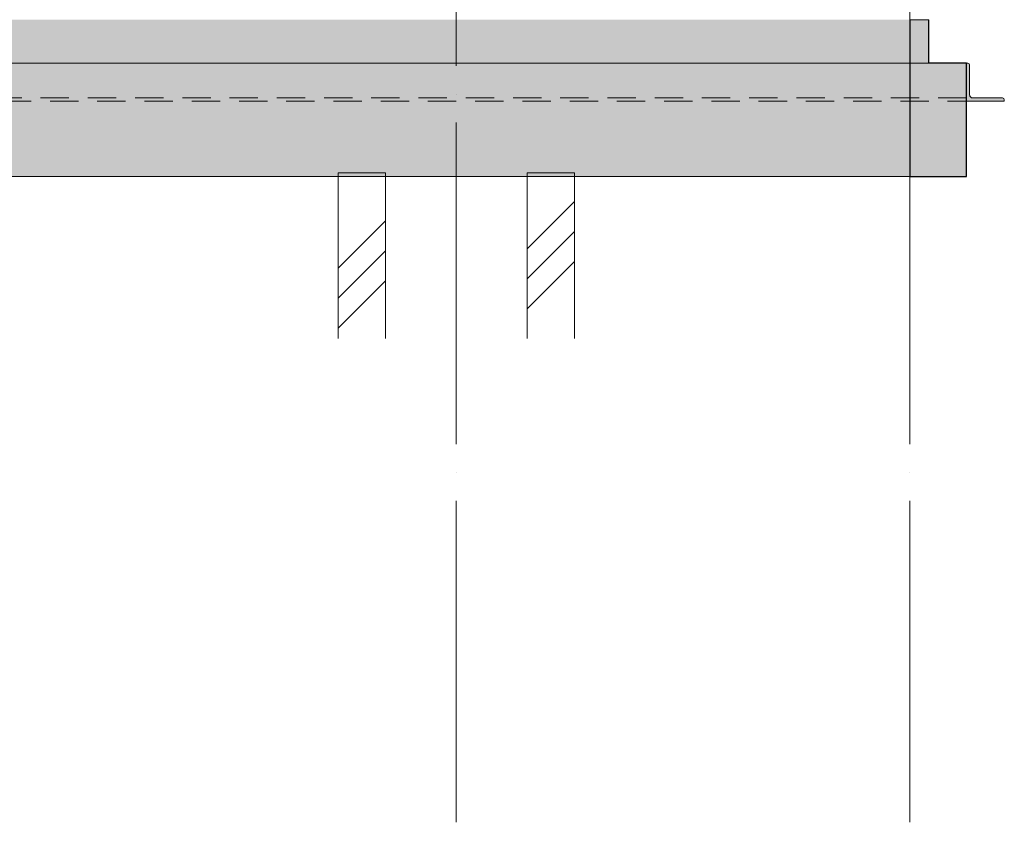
# Model space of a CAD drawing. Header units: millimetres. Extents: x 4534 to 474157, y -4632 to 9900.
# Tile 81 of 114: x 340815 to 346026, y -4594 to -350. Entities that reach past the tile are written whole.
import ezdxf

# ---------------------------------------------------------------- set-up
doc = ezdxf.new("R2010")
doc.units = ezdxf.units.MM
doc.linetypes.add('WSP_hhidden', pattern=[250, 150, -100])
doc.linetypes.add('WSP_stramienlijn', pattern=[2000, 1700, -150, 0, -150])
for name, color, linetype, lineweight in [('07_stramien', 4, 'Continuous', 13), ('16_funderingsconstructies', 2, 'Continuous', 18), ('16_funderingsconstructies - voeten en balken -cut-', 3, 'Continuous', 25), ('17_paalfunderingen - prefab', 2, 'Continuous', 18), ('28_hoofddraagconstructies - kolommen en liggers', 1, 'Continuous', 13), ('28_hoofddraagconstructies - kolommen en liggers - staal', 1, 'Continuous', 13), ('28_hoofddraagconstructies - kolommen en liggers - staal -cut-', 2, 'Continuous', 13)]:
    doc.layers.add(name, color=color, linetype=linetype, lineweight=lineweight)
doc.layers.add('16_funderingsconstructies - voeten en balken', color=2, linetype='Continuous')
pattern_1 = [(45, (12053.6, 0), (-449.013, 449.013), []), (45, (12212.33, 0), (0, 898.026), []), (45, (11894.83, 0), (0, 898.026), [])]

# ---------------------------------------------------------------- blocks, each defined once
blk = doc.blocks.new('17_WSP_FD_prefab - fundatiepaal v18-0 - 250x250-V85-as F')
at = {"layer": '16_funderingsconstructies', "lineweight": 13}
h = blk.add_hatch(dxfattribs=at)
h.set_pattern_fill('FP_1', color=50, style=0, pattern_type=2)
h.set_pattern_definition(pattern_1)
h.paths.add_polyline_path([(47575, -2035.9), (47825, -2035.9), (47825, -1160), (47575, -1160)])
at = {"layer": '17_paalfunderingen - prefab', "color": 55}
for p, q in [((47825, -1160), (47575, -1160)), ((47575, -1160), (47575, -2035.9)), ((47825, -2035.9), (47825, -1160))]:
    blk.add_line(p, q, dxfattribs=at)
blk = doc.blocks.new('17_WSP_FD_prefab - fundatiepaal v18-0 - 250x250-V86-as F')
at = {"layer": '16_funderingsconstructies', "lineweight": 13}
h = blk.add_hatch(dxfattribs=at)
h.set_pattern_fill('FP_1', color=50, style=0, pattern_type=2)
h.set_pattern_definition(pattern_1)
h.paths.add_polyline_path([(48575, -2035.9), (48825, -2035.9), (48825, -1160), (48575, -1160)])
at = {"layer": '17_paalfunderingen - prefab', "color": 55}
for p, q in [((48825, -1160), (48575, -1160)), ((48575, -1160), (48575, -2035.9)), ((48825, -2035.9), (48825, -1160))]:
    blk.add_line(p, q, dxfattribs=at)
blk = doc.blocks.new('28_WSP_SF_staal - HFL v21-0 - Lequ 200x200x16 - S235-1217631-as F')
at = {"layer": '28_hoofddraagconstructies - kolommen en liggers', "linetype": 'WSP_hhidden'}
blk.add_line((50900, -764), (38300, -764), dxfattribs=at)

msp = doc.modelspace()

# ---------------------------------------------------------------- hatches: boundary and pattern name
at = {"layer": '16_funderingsconstructies - voeten en balken'}
for points in [[(333526.1, -1180), (345526.1, -1180), (345526.1, -350), (333526.1, -350), (333526.1, -580)], [(345826.1, -1180), (345826.1, -580), (345626.1, -580), (345626.1, -350), (345526.1, -350), (345526.1, -1180)]]:
    msp.add_hatch(color=90, dxfattribs=at).paths.add_polyline_path(points)
at = {"layer": '28_hoofddraagconstructies - kolommen en liggers - staal'}
msp.add_hatch(color=256, dxfattribs=at).paths.add_polyline_path([(345826.1, -780), (346026.1, -780), (346026.1, -773), (346023.4, -766.6), (346017.1, -764), (345860.1, -764), (345847.3, -758.7), (345842.1, -746), (345842.1, -589), (345839.4, -582.6), (345833.1, -580), (345826.1, -580)])

# ---------------------------------------------------------------- linework, layer by layer
at = {"layer": '07_stramien', "linetype": 'WSP_stramienlijn'}
for p, q in [((343126.1, -4594.5), (343126.1, 9000)), ((345526.1, -4594.5), (345526.1, 9000))]:
    msp.add_line(p, q, dxfattribs=at)
at = {"layer": '16_funderingsconstructies - voeten en balken', "color": 55, "lineweight": 18}
for p, q in [((345626.1, -350), (345526.1, -350)), ((333526.1, -1180), (345526.1, -1180))]:
    msp.add_line(p, q, dxfattribs=at)
at = {"layer": '16_funderingsconstructies - voeten en balken -cut-', "color": 8}
for p, q in [((345526.1, -350), (345526.1, -1180)), ((345626.1, -580), (345626.1, -350)), ((345826.1, -580), (345626.1, -580)), ((345826.1, -1180), (345826.1, -580)), ((345526.1, -1180), (345826.1, -1180))]:
    msp.add_line(p, q, dxfattribs=at)
at = {"layer": '28_hoofddraagconstructies - kolommen en liggers', "color": 135}
msp.add_line((345626.1, -580), (333526.1, -580), dxfattribs=at)
at = {"layer": '28_hoofddraagconstructies - kolommen en liggers', "linetype": 'WSP_hhidden'}
msp.add_line((333226.1, -780), (345826.1, -780), dxfattribs=at)
at = {"layer": '28_hoofddraagconstructies - kolommen en liggers', "linetype": 'WSP_hhidden', "flags": 128}
for points in [[(345842.1, -746.4), (345844.5, -755), (345846.3, -757.6)], [(345848.5, -759.8), (345851.1, -761.6), (345859.7, -764)]]:
    msp.add_lwpolyline(points, dxfattribs=at)
at = {"layer": '28_hoofddraagconstructies - kolommen en liggers - staal'}
msp.add_line((345846.3, -757.6), (345848.5, -759.7), dxfattribs=at)
at = {"layer": '28_hoofddraagconstructies - kolommen en liggers - staal -cut-'}
for p, q in [((345833.1, -580), (345826.1, -580)), ((345826.1, -580), (345826.1, -780)), ((345842.1, -746), (345842.1, -589)), ((345826.1, -780), (346026.1, -780)), ((346017.1, -764), (345860.1, -764)), ((346026.1, -780), (346026.1, -773))]:
    msp.add_line(p, q, dxfattribs=at)
for centre, radius, start, end in [((345833.1, -589), 9, 360, 90), ((345860.1, -746), 18, 180, 270), ((346017.1, -773), 9, 0, 90)]:
    msp.add_arc(centre, radius, start, end, dxfattribs=at)

# ---------------------------------------------------------------- block references
at = {"layer": '16_funderingsconstructies', "color": 135, "lineweight": 13}
for name in ['17_WSP_FD_prefab - fundatiepaal v18-0 - 250x250-V85-as F', '17_WSP_FD_prefab - fundatiepaal v18-0 - 250x250-V86-as F']:
    msp.add_blockref(name, (294926.1, 0), dxfattribs=at)
at = {"layer": '28_hoofddraagconstructies - kolommen en liggers', "linetype": 'WSP_hhidden'}
msp.add_blockref('28_WSP_SF_staal - HFL v21-0 - Lequ 200x200x16 - S235-1217631-as F', (294926.1, 0), dxfattribs=at)

doc.saveas('drawing.dxf')
